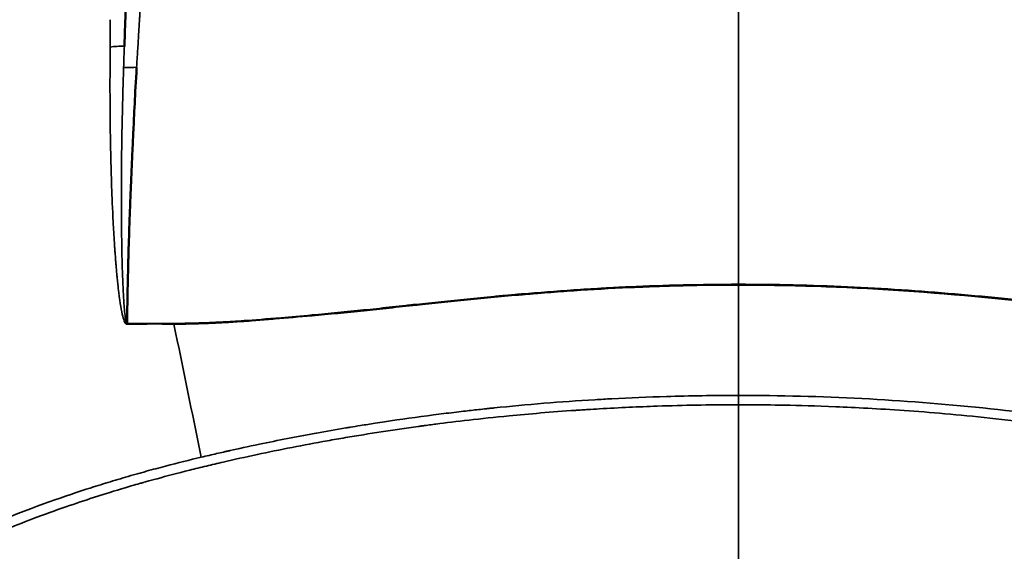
# Model space of a CAD drawing. Header units: millimetres. Extents: x -1892 to -1133, y 1465 to 1884.
# Tile 6 of 48: x -1604 to -1555, y 1545 to 1571. Entities that reach past the tile are written whole.
import ezdxf

# ---------------------------------------------------------------- set-up
doc = ezdxf.new("R2010")
doc.units = ezdxf.units.MM
doc.layers.add('Visible (ANSI)', color=7, linetype='Continuous', lineweight=50)
doc.layers.add('Visible Narrow (ANSI)', color=7, linetype='Continuous', lineweight=35)
doc.styles.get("Standard").update_dxf_attribs({"font": 'tahoma.ttf'})
doc.dimstyles.get("Standard").update_dxf_attribs({"dimtxt": 25, "dimasz": 0.18, "dimexe": 0.18, "dimexo": 0.0625, "dimgap": 0.09, "dimtad": 0, "dimtih": 1, "dimtoh": 1, "dimzin": 0, "dimdsep": 46, "dimtxsty": 'Standard', "dimcen": 0.09, "dimadec": 0, "dimazin": 0, "dimtfac": 1, "dimtofl": 0, "dimtmove": 0, "dimatfit": 3, "dimfxl": 1, "dimtolj": 1, "dimtzin": 0, "dimarcsym": 0})

# ---------------------------------------------------------------- blocks, each defined once
blk = doc.blocks.new('*D7')
at = {"color": 0, "lineweight": -2, "transparency": 16777216}
for p, q in [((-1568.512, 1680.079), (-1786.763, 1680.079)), ((-1786.583, 1679.899), (-1786.583, 1609.022)), ((-1786.583, 1505.259), (-1786.583, 1576.136)), ((-1568.512, 1505.079), (-1786.763, 1505.079))]:
    blk.add_line(p, q, dxfattribs=at)
at = {"color": 0, "transparency": 16777216}
for points in [[(-1786.613, 1679.899), (-1786.553, 1679.899), (-1786.583, 1680.079)], [(-1786.613, 1505.259), (-1786.553, 1505.259), (-1786.583, 1505.079)]]:
    blk.add_solid(points, dxfattribs=at)
at = {"layer": 'Defpoints', "color": 0, "transparency": 16777216}
for p in [(-1568.45, 1680.079), (-1786.583, 1505.079), (-1568.45, 1505.079)]:
    blk.add_point(p, dxfattribs=at)
at = {"color": 0, "transparency": 16777216, "insert": (-1786.583, 1592.579), "char_height": 25, "attachment_point": 5}
blk.add_mtext('\\A1;175.00mm [7]', dxfattribs=at)

msp = doc.modelspace()

# ---------------------------------------------------------------- linework, layer by layer
at = {"layer": 'Visible (ANSI)'}
for points, knots in [([(-1598.044, 1577.957), (-1598.133, 1576.505), (-1598.211, 1575.052), (-1598.313, 1572.868), (-1598.345, 1572.14), (-1598.388, 1571.047), (-1598.402, 1570.684), (-1598.429, 1569.955), (-1598.441, 1569.587), (-1598.455, 1569.227)], [0, 0, 0, 0, 0.5, 0.5, 0.75, 0.75, 0.875, 0.875, 1, 1, 1, 1]), ([(-1598.325, 1555.677), (-1598.322, 1555.914), (-1598.316, 1556.303), (-1598.306, 1556.845), (-1598.301, 1557.116), (-1598.295, 1557.426), (-1598.287, 1557.773), (-1598.283, 1557.946), (-1598.278, 1558.13), (-1598.274, 1558.322), (-1598.271, 1558.419), (-1598.269, 1558.517), (-1598.266, 1558.618), (-1598.265, 1558.669), (-1598.263, 1558.72), (-1598.262, 1558.772), (-1598.261, 1558.798), (-1598.261, 1558.824), (-1598.26, 1558.85), (-1598.259, 1558.873), (-1598.259, 1558.896), (-1598.258, 1558.919), (-1598.258, 1558.922), (-1598.258, 1558.926), (-1598.258, 1558.929), (-1598.242, 1559.486), (-1598.225, 1560.027), (-1598.207, 1560.552), (-1598.198, 1560.815), (-1598.188, 1561.073), (-1598.179, 1561.328), (-1598.174, 1561.455), (-1598.169, 1561.582), (-1598.164, 1561.707), (-1598.159, 1561.832), (-1598.154, 1561.955), (-1598.149, 1562.08), (-1598.142, 1562.237), (-1598.136, 1562.394), (-1598.129, 1562.552), (-1598.115, 1562.898), (-1598.099, 1563.247), (-1598.084, 1563.599), (-1598.072, 1563.856), (-1598.061, 1564.114), (-1598.049, 1564.374), (-1598.043, 1564.504), (-1598.037, 1564.634), (-1598.031, 1564.765), (-1598.028, 1564.83), (-1598.025, 1564.896), (-1598.022, 1564.961), (-1598.02, 1564.994), (-1598.018, 1565.027), (-1598.017, 1565.06), (-1598.016, 1565.088), (-1598.014, 1565.117), (-1598.013, 1565.146), (-1598.013, 1565.15), (-1598.012, 1565.156), (-1598.012, 1565.158), (-1597.998, 1565.455), (-1597.978, 1565.881), (-1597.95, 1566.435), (-1597.925, 1566.924), (-1597.894, 1567.512), (-1597.856, 1568.199)], [0, 0, 0, 0, 0.125, 0.125, 0.125, 0.1875, 0.1875, 0.1875, 0.21875, 0.21875, 0.21875, 0.234375, 0.234375, 0.234375, 0.2421875, 0.2421875, 0.2421875, 0.2460938, 0.2460938, 0.2460938, 0.2495117, 0.2495117, 0.2495117, 0.25, 0.25, 0.25, 0.375, 0.375, 0.375, 0.4375, 0.4375, 0.4375, 0.46875, 0.46875, 0.46875, 0.5, 0.5, 0.5, 0.5391693, 0.5391693, 0.5391693, 0.625, 0.625, 0.625, 0.6875, 0.6875, 0.6875, 0.71875, 0.71875, 0.71875, 0.734375, 0.734375, 0.734375, 0.7421875, 0.7421875, 0.7421875, 0.7490234, 0.7490234, 0.7490234, 0.75, 0.75, 0.75, 0.8828068, 0.8828068, 0.8828068, 1, 1, 1, 1])]:
    msp.add_open_spline(points, degree=3, knots=knots, dxfattribs=at)
at = {"layer": 'Visible Narrow (ANSI)'}
msp.add_line((-1568.45, 1543.894), (-1568.45, 1551.71), dxfattribs=at)
for centre, major_axis, ratio, start_param, end_param in [((-1598.342, 1568.326), (0.752, -0.03), 0.18654, 4.519834, 5.420757), ((-1568.45, 1557.458), (0, 0.697), 0.000012, 1.372765, 1.426869), ((-1568.455, 1502.865), (0.001, 250.01), 0.000018, 4.910883, 4.932932), ((-1589.107, 1555.97), (0.029, -0.697), 0.250222, 4.520403, 4.57254), ((-1597.202, 1555.218), (1.496, 0.639), 0.66522, 2.130678, 2.166667), ((-1568.45, 1551.952), (0, 0.719), 0.000449, 1.269101, 1.914333)]:
    msp.add_ellipse(centre, major_axis=major_axis, ratio=ratio, start_param=start_param, end_param=end_param, dxfattribs=at)
for points in [[(-1568.45, 1557.595), (-1568.45, 1588.639), (-1568.45, 1617.685), (-1568.45, 1643.213)], [(-1598.329, 1555.643), (-1598.328, 1555.655), (-1598.327, 1555.666), (-1598.325, 1555.677)], [(-1594.7, 1549.145), (-1595.145, 1551.326), (-1595.589, 1553.495), (-1596.034, 1555.652)]]:
    msp.add_open_spline(points, degree=3, dxfattribs=at)
for points, knots in [([(-1588.345, 1627.772), (-1588.474, 1627.291), (-1588.603, 1626.808), (-1588.731, 1626.321), (-1588.985, 1625.359), (-1589.238, 1624.385), (-1589.489, 1623.4), (-1589.705, 1622.552), (-1589.919, 1621.696), (-1590.131, 1620.831), (-1590.403, 1619.726), (-1590.671, 1618.607), (-1590.935, 1617.476), (-1590.955, 1617.392), (-1590.974, 1617.308), (-1590.994, 1617.224), (-1591.135, 1616.616), (-1591.276, 1616.004), (-1591.415, 1615.389), (-1591.484, 1615.081), (-1591.553, 1614.773), (-1591.622, 1614.463), (-1591.657, 1614.309), (-1591.691, 1614.154), (-1591.725, 1613.999), (-1591.742, 1613.921), (-1591.759, 1613.844), (-1591.777, 1613.766), (-1591.789, 1613.708), (-1591.802, 1613.65), (-1591.815, 1613.591), (-1591.819, 1613.572), (-1591.824, 1613.551), (-1591.828, 1613.533), (-1592.079, 1612.385), (-1592.332, 1611.199), (-1592.583, 1609.976), (-1592.709, 1609.365), (-1592.834, 1608.744), (-1592.959, 1608.114), (-1593.022, 1607.799), (-1593.084, 1607.482), (-1593.146, 1607.163), (-1593.177, 1607.003), (-1593.208, 1606.843), (-1593.239, 1606.682), (-1593.255, 1606.602), (-1593.27, 1606.521), (-1593.286, 1606.441), (-1593.294, 1606.4), (-1593.301, 1606.36), (-1593.309, 1606.32), (-1593.315, 1606.289), (-1593.321, 1606.259), (-1593.326, 1606.229), (-1593.328, 1606.218), (-1593.331, 1606.207), (-1593.332, 1606.198), (-1593.386, 1605.914), (-1593.441, 1605.625), (-1593.496, 1605.332), (-1593.656, 1604.478), (-1593.819, 1603.588), (-1593.983, 1602.662), (-1594.093, 1602.04), (-1594.203, 1601.402), (-1594.314, 1600.749), (-1594.369, 1600.422), (-1594.424, 1600.091), (-1594.48, 1599.757), (-1594.507, 1599.59), (-1594.535, 1599.422), (-1594.563, 1599.252), (-1594.569, 1599.212), (-1594.576, 1599.172), (-1594.582, 1599.132), (-1594.59, 1599.087), (-1594.597, 1599.043), (-1594.604, 1598.998), (-1594.611, 1598.956), (-1594.618, 1598.913), (-1594.625, 1598.87), (-1594.631, 1598.833), (-1594.637, 1598.796), (-1594.643, 1598.758), (-1594.644, 1598.753), (-1594.645, 1598.746), (-1594.645, 1598.742), (-1594.722, 1598.265), (-1594.81, 1597.713), (-1594.908, 1597.086), (-1594.956, 1596.773), (-1595.007, 1596.441), (-1595.06, 1596.09), (-1595.086, 1595.915), (-1595.113, 1595.735), (-1595.141, 1595.55), (-1595.155, 1595.458), (-1595.168, 1595.365), (-1595.182, 1595.27), (-1595.189, 1595.223), (-1595.196, 1595.175), (-1595.203, 1595.127), (-1595.207, 1595.104), (-1595.211, 1595.08), (-1595.214, 1595.056), (-1595.217, 1595.037), (-1595.219, 1595.019), (-1595.222, 1595.001), (-1595.223, 1594.995), (-1595.224, 1594.99), (-1595.225, 1594.983), (-1595.345, 1594.162), (-1595.444, 1593.46), (-1595.525, 1592.876), (-1595.536, 1592.794), (-1595.547, 1592.714), (-1595.558, 1592.636), (-1595.601, 1592.322), (-1595.639, 1592.046), (-1595.671, 1591.807), (-1595.687, 1591.688), (-1595.701, 1591.579), (-1595.715, 1591.478), (-1595.721, 1591.428), (-1595.728, 1591.38), (-1595.734, 1591.335), (-1595.737, 1591.312), (-1595.74, 1591.29), (-1595.742, 1591.269), (-1595.744, 1591.258), (-1595.745, 1591.247), (-1595.747, 1591.237), (-1595.748, 1591.228), (-1595.749, 1591.219), (-1595.75, 1591.21), (-1595.751, 1591.201), (-1595.755, 1591.174), (-1595.758, 1591.153), (-1595.956, 1589.65), (-1596.123, 1588.275), (-1596.269, 1587.023), (-1596.342, 1586.39), (-1596.41, 1585.788), (-1596.472, 1585.218), (-1596.504, 1584.933), (-1596.534, 1584.655), (-1596.563, 1584.385), (-1596.577, 1584.25), (-1596.591, 1584.117), (-1596.605, 1583.986), (-1596.612, 1583.92), (-1596.618, 1583.855), (-1596.625, 1583.791), (-1596.629, 1583.758), (-1596.632, 1583.726), (-1596.635, 1583.694), (-1596.638, 1583.666), (-1596.641, 1583.638), (-1596.644, 1583.61), (-1596.644, 1583.606), (-1596.645, 1583.604), (-1596.645, 1583.598), (-1596.767, 1582.421), (-1596.877, 1581.295), (-1596.975, 1580.218), (-1596.996, 1579.993), (-1597.016, 1579.769), (-1597.036, 1579.548), (-1597.094, 1578.909), (-1597.147, 1578.289), (-1597.198, 1577.685), (-1597.223, 1577.384), (-1597.247, 1577.086), (-1597.271, 1576.793), (-1597.283, 1576.647), (-1597.294, 1576.501), (-1597.306, 1576.357), (-1597.311, 1576.285), (-1597.317, 1576.213), (-1597.323, 1576.141), (-1597.326, 1576.105), (-1597.328, 1576.07), (-1597.331, 1576.034), (-1597.333, 1576.007), (-1597.335, 1575.981), (-1597.337, 1575.954), (-1597.338, 1575.945), (-1597.339, 1575.938), (-1597.339, 1575.927), (-1597.391, 1575.262), (-1597.44, 1574.608), (-1597.486, 1573.965), (-1597.489, 1573.918), (-1597.493, 1573.872), (-1597.496, 1573.825), (-1597.515, 1573.551), (-1597.535, 1573.279), (-1597.553, 1573.009), (-1597.564, 1572.852), (-1597.575, 1572.694), (-1597.585, 1572.538), (-1597.59, 1572.459), (-1597.596, 1572.381), (-1597.601, 1572.303), (-1597.604, 1572.264), (-1597.606, 1572.226), (-1597.609, 1572.187), (-1597.61, 1572.167), (-1597.611, 1572.148), (-1597.613, 1572.128), (-1597.614, 1572.109), (-1597.615, 1572.091), (-1597.616, 1572.07), (-1597.639, 1571.733), (-1597.659, 1571.418), (-1597.678, 1571.126), (-1597.687, 1570.979), (-1597.696, 1570.838), (-1597.704, 1570.703), (-1597.706, 1570.673), (-1597.708, 1570.643), (-1597.71, 1570.614), (-1597.712, 1570.577), (-1597.714, 1570.54), (-1597.716, 1570.504), (-1597.718, 1570.471), (-1597.72, 1570.439), (-1597.722, 1570.407), (-1597.723, 1570.391), (-1597.724, 1570.375), (-1597.725, 1570.36), (-1597.726, 1570.348), (-1597.727, 1570.336), (-1597.727, 1570.324), (-1597.727, 1570.321), (-1597.728, 1570.318), (-1597.728, 1570.313), (-1597.738, 1570.145), (-1597.748, 1569.977), (-1597.758, 1569.81), (-1597.766, 1569.676), (-1597.773, 1569.542), (-1597.781, 1569.408), (-1597.789, 1569.274), (-1597.797, 1569.139), (-1597.806, 1569.005), (-1597.814, 1568.871), (-1597.823, 1568.737), (-1597.831, 1568.602), (-1597.84, 1568.468), (-1597.848, 1568.334), (-1597.856, 1568.199)], [0, 0, 0, 0, 0.026698, 0.026698, 0.026698, 0.079519, 0.079519, 0.079519, 0.125, 0.125, 0.125, 0.183179, 0.183179, 0.183179, 0.1875, 0.1875, 0.1875, 0.21875, 0.21875, 0.21875, 0.234375, 0.234375, 0.234375, 0.242187, 0.242187, 0.242187, 0.246094, 0.246094, 0.246094, 0.249023, 0.249023, 0.249023, 0.25, 0.25, 0.25, 0.3125, 0.3125, 0.3125, 0.34375, 0.34375, 0.34375, 0.359375, 0.359375, 0.359375, 0.367187, 0.367187, 0.367187, 0.371094, 0.371094, 0.371094, 0.373047, 0.373047, 0.373047, 0.374512, 0.374512, 0.374512, 0.375, 0.375, 0.375, 0.390963, 0.390963, 0.390963, 0.4375, 0.4375, 0.4375, 0.46875, 0.46875, 0.46875, 0.484375, 0.484375, 0.484375, 0.492187, 0.492187, 0.492187, 0.494044, 0.494044, 0.494044, 0.496094, 0.496094, 0.496094, 0.498047, 0.498047, 0.498047, 0.499756, 0.499756, 0.499756, 0.5, 0.5, 0.5, 0.53125, 0.53125, 0.53125, 0.546875, 0.546875, 0.546875, 0.554687, 0.554687, 0.554687, 0.558594, 0.558594, 0.558594, 0.560547, 0.560547, 0.560547, 0.561523, 0.561523, 0.561523, 0.562256, 0.562256, 0.562256, 0.5625, 0.5625, 0.5625, 0.589889, 0.589889, 0.589889, 0.59375, 0.59375, 0.59375, 0.609375, 0.609375, 0.609375, 0.617187, 0.617187, 0.617187, 0.621094, 0.621094, 0.621094, 0.623047, 0.623047, 0.623047, 0.624023, 0.624023, 0.624023, 0.624878, 0.624878, 0.624878, 0.62572, 0.62572, 0.62572, 0.6875, 0.6875, 0.6875, 0.71875, 0.71875, 0.71875, 0.734375, 0.734375, 0.734375, 0.742187, 0.742187, 0.742187, 0.746094, 0.746094, 0.746094, 0.748047, 0.748047, 0.748047, 0.749756, 0.749756, 0.749756, 0.75, 0.75, 0.75, 0.801673, 0.801673, 0.801673, 0.8125, 0.8125, 0.8125, 0.84375, 0.84375, 0.84375, 0.859375, 0.859375, 0.859375, 0.867187, 0.867187, 0.867187, 0.871094, 0.871094, 0.871094, 0.873047, 0.873047, 0.873047, 0.874512, 0.874512, 0.874512, 0.875, 0.875, 0.875, 0.90625, 0.90625, 0.90625, 0.908526, 0.908526, 0.908526, 0.921875, 0.921875, 0.921875, 0.929687, 0.929687, 0.929687, 0.933594, 0.933594, 0.933594, 0.935547, 0.935547, 0.935547, 0.936523, 0.936523, 0.936523, 0.9375, 0.9375, 0.9375, 0.953125, 0.953125, 0.953125, 0.960938, 0.960938, 0.960938, 0.962659, 0.962659, 0.962659, 0.964844, 0.964844, 0.964844, 0.966797, 0.966797, 0.966797, 0.967773, 0.967773, 0.967773, 0.968506, 0.968506, 0.968506, 0.96875, 0.96875, 0.96875, 0.976151, 0.976151, 0.976151, 0.982089, 0.982089, 0.982089, 0.988043, 0.988043, 0.988043, 0.994013, 0.994013, 0.994013, 1, 1, 1, 1]), ([(-1599.149, 1569.185), (-1599.149, 1569.222), (-1599.148, 1569.291), (-1599.147, 1569.398), (-1599.147, 1569.45), (-1599.147, 1569.485), (-1599.147, 1569.505), (-1599.146, 1569.592), (-1599.145, 1569.686), (-1599.144, 1569.779), (-1599.144, 1569.822), (-1599.144, 1569.839), (-1599.144, 1569.851), (-1599.144, 1569.855), (-1599.142, 1570.083), (-1599.141, 1570.304), (-1599.141, 1570.525)], [0, 0, 0, 0, 0.125, 0.1875, 0.21875, 0.21875, 0.25, 0.25, 0.375, 0.4375, 0.46875, 0.484375, 0.484375, 0.5, 0.5, 1, 1, 1, 1]), ([(-1599.149, 1569.185), (-1599.051, 1569.203), (-1598.938, 1569.216), (-1598.818, 1569.223), (-1598.699, 1569.231), (-1598.573, 1569.232), (-1598.455, 1569.227)], [0, 0, 0, 0, 0.5, 0.5, 0.5, 0.9999736, 0.9999736, 0.9999736, 0.9999736]), ([(-1598.455, 1569.227), (-1598.46, 1569.058), (-1598.467, 1568.886), (-1598.479, 1568.538), (-1598.485, 1568.366), (-1598.491, 1568.194)], [0, 0, 0, 0, 0.5, 0.5, 1, 1, 1, 1]), ([(-1599.149, 1569.185), (-1599.149, 1569.144), (-1599.152, 1568.854), (-1599.155, 1568.317), (-1599.156, 1568.048), (-1599.157, 1567.717), (-1599.157, 1567.324), (-1599.157, 1567.128), (-1599.157, 1566.916), (-1599.156, 1566.689), (-1599.155, 1566.575), (-1599.155, 1566.457), (-1599.154, 1566.336), (-1599.153, 1566.275), (-1599.153, 1566.214), (-1599.153, 1566.151), (-1599.152, 1566.12), (-1599.152, 1566.088), (-1599.152, 1566.056), (-1599.152, 1566.04), (-1599.152, 1566.024), (-1599.151, 1566.008), (-1599.151, 1565.996), (-1599.151, 1565.984), (-1599.151, 1565.972), (-1599.151, 1565.968), (-1599.151, 1565.962), (-1599.151, 1565.96), (-1599.146, 1565.362), (-1599.138, 1564.764), (-1599.125, 1564.166), (-1599.119, 1563.867), (-1599.112, 1563.569), (-1599.104, 1563.27), (-1599.1, 1563.121), (-1599.095, 1562.971), (-1599.091, 1562.822), (-1599.086, 1562.682), (-1599.082, 1562.542), (-1599.077, 1562.402), (-1599.077, 1562.393), (-1599.076, 1562.382), (-1599.076, 1562.374), (-1599.058, 1561.862), (-1599.035, 1561.283), (-1599.001, 1560.636), (-1598.985, 1560.313), (-1598.965, 1559.973), (-1598.942, 1559.616), (-1598.939, 1559.572), (-1598.936, 1559.527), (-1598.933, 1559.482), (-1598.932, 1559.459), (-1598.93, 1559.437), (-1598.929, 1559.414), (-1598.927, 1559.391), (-1598.926, 1559.376), (-1598.925, 1559.358), (-1598.92, 1559.288), (-1598.915, 1559.219), (-1598.91, 1559.151), (-1598.9, 1559.015), (-1598.891, 1558.885), (-1598.881, 1558.759), (-1598.876, 1558.697), (-1598.871, 1558.635), (-1598.866, 1558.575), (-1598.864, 1558.545), (-1598.861, 1558.515), (-1598.859, 1558.486), (-1598.856, 1558.456), (-1598.854, 1558.431), (-1598.852, 1558.406), (-1598.843, 1558.305), (-1598.835, 1558.212), (-1598.828, 1558.13), (-1598.82, 1558.047), (-1598.813, 1557.974), (-1598.807, 1557.91), (-1598.806, 1557.902), (-1598.805, 1557.894), (-1598.804, 1557.886), (-1598.804, 1557.883), (-1598.804, 1557.879), (-1598.803, 1557.875), (-1598.803, 1557.873), (-1598.802, 1557.865), (-1598.801, 1557.855), (-1598.8, 1557.846), (-1598.799, 1557.836), (-1598.798, 1557.826), (-1598.791, 1557.749), (-1598.783, 1557.674), (-1598.775, 1557.601), (-1598.759, 1557.455), (-1598.743, 1557.318), (-1598.726, 1557.188), (-1598.661, 1556.671), (-1598.595, 1556.288), (-1598.532, 1556.039), (-1598.5, 1555.915), (-1598.468, 1555.824), (-1598.442, 1555.766), (-1598.415, 1555.708), (-1598.395, 1555.684), (-1598.394, 1555.683)], [0, 0, 0, 0, 0.125, 0.125, 0.125, 0.1875, 0.1875, 0.1875, 0.21875, 0.21875, 0.21875, 0.234375, 0.234375, 0.234375, 0.242187, 0.242187, 0.242187, 0.246094, 0.246094, 0.246094, 0.248047, 0.248047, 0.248047, 0.249512, 0.249512, 0.249512, 0.25, 0.25, 0.25, 0.375, 0.375, 0.375, 0.4375, 0.4375, 0.4375, 0.46875, 0.46875, 0.46875, 0.498047, 0.498047, 0.498047, 0.5, 0.5, 0.5, 0.625, 0.625, 0.625, 0.6875, 0.6875, 0.6875, 0.695312, 0.695312, 0.695312, 0.699219, 0.699219, 0.699219, 0.703125, 0.703125, 0.703125, 0.71875, 0.71875, 0.71875, 0.75, 0.75, 0.75, 0.765625, 0.765625, 0.765625, 0.773437, 0.773437, 0.773437, 0.78125, 0.78125, 0.78125, 0.8125, 0.8125, 0.8125, 0.84375, 0.84375, 0.84375, 0.847656, 0.847656, 0.847656, 0.849609, 0.849609, 0.849609, 0.850586, 0.850586, 0.850586, 0.851562, 0.851562, 0.851562, 0.859375, 0.859375, 0.859375, 0.875, 0.875, 0.875, 0.9375, 0.9375, 0.9375, 0.96875, 0.96875, 0.96875, 1, 1, 1, 1]), ([(-1598.357, 1555.722), (-1598.375, 1555.771), (-1598.386, 1555.832), (-1598.396, 1555.893), (-1598.406, 1555.954), (-1598.414, 1556.016), (-1598.422, 1556.079), (-1598.437, 1556.204), (-1598.448, 1556.331), (-1598.458, 1556.458), (-1598.479, 1556.714), (-1598.495, 1556.973), (-1598.508, 1557.232), (-1598.535, 1557.751), (-1598.552, 1558.272), (-1598.566, 1558.793), (-1598.593, 1559.837), (-1598.602, 1560.882), (-1598.602, 1561.927), (-1598.602, 1563.747), (-1598.57, 1565.565), (-1598.516, 1567.384), (-1598.508, 1567.654), (-1598.5, 1567.924), (-1598.491, 1568.194)], [0, 0, 0, 0, 0.015625, 0.015625, 0.015625, 0.03125, 0.03125, 0.03125, 0.0625, 0.0625, 0.0625, 0.125, 0.125, 0.125, 0.25, 0.25, 0.25, 0.5, 0.5, 0.5, 0.935402, 0.935402, 0.935402, 1, 1, 1, 1]), ([(-1589.284, 1556.096), (-1588.868, 1556.133), (-1588.449, 1556.172), (-1587.816, 1556.233), (-1587.498, 1556.264), (-1587.125, 1556.302), (-1586.937, 1556.321), (-1586.857, 1556.329), (-1586.804, 1556.335), (-1586.775, 1556.338), (-1586.353, 1556.381), (-1585.942, 1556.426), (-1585.302, 1556.495), (-1584.977, 1556.53), (-1584.588, 1556.572), (-1584.391, 1556.594), (-1584.292, 1556.605), (-1584.249, 1556.609), (-1584.221, 1556.612), (-1584.205, 1556.614), (-1583.396, 1556.702), (-1582.567, 1556.789), (-1581.275, 1556.918), (-1580.837, 1556.96), (-1580.165, 1557.023), (-1579.827, 1557.054), (-1579.426, 1557.089), (-1579.224, 1557.107), (-1579.122, 1557.115), (-1579.079, 1557.119), (-1579.05, 1557.122), (-1579.034, 1557.123), (-1578.213, 1557.193), (-1577.373, 1557.259), (-1576.062, 1557.347), (-1575.617, 1557.376), (-1574.936, 1557.415), (-1574.592, 1557.433), (-1574.185, 1557.454), (-1573.98, 1557.464), (-1573.878, 1557.468), (-1573.833, 1557.471), (-1573.804, 1557.472), (-1573.788, 1557.473), (-1572.915, 1557.513), (-1572.042, 1557.543), (-1570.269, 1557.584), (-1569.366, 1557.595), (-1568.45, 1557.595)], [0, 0, 0, 0, 0.0625, 0.0625, 0.09375, 0.109375, 0.117188, 0.121094, 0.121094, 0.125, 0.125, 0.1875, 0.1875, 0.21875, 0.234375, 0.242188, 0.246094, 0.248047, 0.248047, 0.25, 0.25, 0.375, 0.375, 0.4375, 0.4375, 0.46875, 0.484375, 0.492188, 0.496094, 0.498047, 0.498047, 0.5, 0.5, 0.625, 0.625, 0.6875, 0.6875, 0.71875, 0.734375, 0.742188, 0.746094, 0.748047, 0.748047, 0.75, 0.75, 0.875, 0.875, 1, 1, 1, 1]), ([(-1568.45, 1557.558), (-1569.369, 1557.558), (-1570.272, 1557.547), (-1571.602, 1557.516), (-1572.042, 1557.503), (-1572.695, 1557.48), (-1573.021, 1557.468), (-1573.398, 1557.453), (-1573.586, 1557.444), (-1573.68, 1557.44), (-1573.72, 1557.438), (-1573.747, 1557.437), (-1573.759, 1557.437), (-1574.711, 1557.393), (-1575.616, 1557.34), (-1576.927, 1557.252), (-1577.356, 1557.22), (-1577.988, 1557.172), (-1578.301, 1557.147), (-1578.662, 1557.117), (-1578.841, 1557.102), (-1578.93, 1557.095), (-1578.968, 1557.092), (-1578.994, 1557.089), (-1579.005, 1557.088), (-1579.942, 1557.009), (-1580.834, 1556.925), (-1582.126, 1556.797), (-1582.549, 1556.753), (-1583.173, 1556.688), (-1583.482, 1556.655), (-1583.838, 1556.617), (-1584.015, 1556.598), (-1584.103, 1556.589), (-1584.14, 1556.585), (-1584.166, 1556.582), (-1584.176, 1556.581), (-1584.645, 1556.53), (-1585.085, 1556.482), (-1585.725, 1556.413), (-1585.934, 1556.391), (-1586.244, 1556.358), (-1586.397, 1556.341), (-1586.574, 1556.323), (-1586.649, 1556.315), (-1586.699, 1556.31), (-1586.722, 1556.307), (-1587.606, 1556.215), (-1588.451, 1556.134), (-1589.284, 1556.06)], [0, 0, 0, 0, 0.125, 0.125, 0.1875, 0.1875, 0.21875, 0.234375, 0.242187, 0.246094, 0.248047, 0.248047, 0.25, 0.25, 0.375, 0.375, 0.4375, 0.4375, 0.46875, 0.484375, 0.492187, 0.496094, 0.498047, 0.498047, 0.5, 0.5, 0.625, 0.625, 0.6875, 0.6875, 0.71875, 0.734375, 0.742187, 0.746094, 0.748047, 0.748047, 0.75, 0.75, 0.8125, 0.8125, 0.84375, 0.84375, 0.859375, 0.867187, 0.871094, 0.871094, 0.875, 0.875, 1, 1, 1, 1]), ([(-1547.616, 1556.096), (-1548.452, 1556.17), (-1549.3, 1556.252), (-1551, 1556.429), (-1551.852, 1556.523), (-1554.419, 1556.801), (-1556.143, 1556.976), (-1559.615, 1557.272), (-1561.364, 1557.392), (-1564.887, 1557.554), (-1566.663, 1557.595), (-1568.45, 1557.595)], [0, 0, 0, 0, 0.125, 0.125, 0.25, 0.25, 0.5, 0.5, 0.75, 0.75, 1, 1, 1, 1]), ([(-1568.45, 1557.558), (-1568.12, 1557.558), (-1567.791, 1557.556), (-1567.461, 1557.554), (-1566.781, 1557.548), (-1566.103, 1557.536), (-1565.426, 1557.519), (-1564.074, 1557.483), (-1562.729, 1557.424), (-1561.391, 1557.344), (-1558.716, 1557.183), (-1556.07, 1556.937), (-1553.453, 1556.659), (-1552.144, 1556.52), (-1550.842, 1556.373), (-1549.547, 1556.243), (-1548.9, 1556.178), (-1548.254, 1556.117), (-1547.616, 1556.06)], [0, 0, 0, 0, 0.046142, 0.046142, 0.046142, 0.141528, 0.141528, 0.141528, 0.332299, 0.332299, 0.332299, 0.713843, 0.713843, 0.713843, 0.904614, 0.904614, 0.904614, 1, 1, 1, 1]), ([(-1589.284, 1556.096), (-1589.831, 1556.047), (-1590.331, 1556.002), (-1590.787, 1555.963), (-1591.498, 1555.902), (-1592.1, 1555.855), (-1592.599, 1555.82), (-1593.008, 1555.791), (-1593.349, 1555.771), (-1593.622, 1555.756), (-1593.759, 1555.749), (-1593.879, 1555.743), (-1593.982, 1555.738), (-1594.034, 1555.735), (-1594.082, 1555.733), (-1594.125, 1555.731), (-1594.147, 1555.731), (-1594.168, 1555.73), (-1594.188, 1555.729), (-1594.197, 1555.728), (-1594.207, 1555.728), (-1594.216, 1555.728), (-1594.221, 1555.727), (-1594.226, 1555.727), (-1594.23, 1555.727), (-1594.234, 1555.727), (-1594.237, 1555.727), (-1594.24, 1555.727), (-1594.249, 1555.726), (-1594.275, 1555.725), (-1594.294, 1555.725), (-1594.423, 1555.719), (-1594.555, 1555.715), (-1594.689, 1555.71), (-1594.708, 1555.709), (-1594.727, 1555.709), (-1594.745, 1555.708), (-1594.789, 1555.707), (-1594.832, 1555.705), (-1594.876, 1555.704), (-1594.898, 1555.703), (-1594.919, 1555.703), (-1594.941, 1555.702), (-1594.952, 1555.702), (-1594.964, 1555.702), (-1594.975, 1555.701), (-1594.986, 1555.701), (-1594.998, 1555.701), (-1595.008, 1555.7), (-1595.017, 1555.7), (-1595.028, 1555.7), (-1595.039, 1555.699), (-1595.051, 1555.699), (-1595.064, 1555.699), (-1595.076, 1555.698), (-1595.1, 1555.698), (-1595.125, 1555.697), (-1595.149, 1555.697), (-1595.197, 1555.695), (-1595.245, 1555.694), (-1595.292, 1555.693), (-1595.428, 1555.69), (-1595.56, 1555.688), (-1595.686, 1555.687), (-1595.734, 1555.687), (-1595.782, 1555.687), (-1595.829, 1555.686), (-1595.913, 1555.686), (-1595.996, 1555.686), (-1596.076, 1555.686), (-1596.116, 1555.686), (-1596.156, 1555.687), (-1596.195, 1555.687), (-1596.215, 1555.687), (-1596.234, 1555.687), (-1596.253, 1555.687), (-1596.263, 1555.687), (-1596.272, 1555.687), (-1596.282, 1555.687), (-1596.287, 1555.687), (-1596.291, 1555.687), (-1596.296, 1555.687), (-1596.301, 1555.687), (-1596.305, 1555.687), (-1596.31, 1555.687), (-1596.405, 1555.687), (-1596.49, 1555.687), (-1596.566, 1555.687), (-1596.603, 1555.686), (-1596.639, 1555.686), (-1596.672, 1555.686), (-1596.678, 1555.686), (-1596.685, 1555.686), (-1596.692, 1555.686), (-1596.722, 1555.686), (-1596.757, 1555.685), (-1596.791, 1555.685), (-1596.874, 1555.684), (-1596.957, 1555.684), (-1597.041, 1555.683), (-1597.083, 1555.683), (-1597.124, 1555.683), (-1597.166, 1555.682), (-1597.208, 1555.682), (-1597.249, 1555.682), (-1597.292, 1555.682), (-1597.642, 1555.679), (-1597.986, 1555.678), (-1598.325, 1555.677)], [0, 0, 0, 0, 0.0976517, 0.0976517, 0.0976517, 0.25, 0.25, 0.25, 0.375, 0.375, 0.375, 0.4375, 0.4375, 0.4375, 0.46875, 0.46875, 0.46875, 0.484375, 0.484375, 0.484375, 0.4921875, 0.4921875, 0.4921875, 0.4960938, 0.4960938, 0.4960938, 0.4990234, 0.4990234, 0.4990234, 0.5065002, 0.5065002, 0.5065002, 0.5557038, 0.5557038, 0.5557038, 0.5625, 0.5625, 0.5625, 0.578125, 0.578125, 0.578125, 0.5859375, 0.5859375, 0.5859375, 0.5898438, 0.5898438, 0.5898438, 0.59375, 0.59375, 0.59375, 0.5976563, 0.5976563, 0.5976563, 0.6015625, 0.6015625, 0.6015625, 0.609375, 0.609375, 0.609375, 0.625, 0.625, 0.625, 0.6702748, 0.6702748, 0.6702748, 0.6875, 0.6875, 0.6875, 0.71875, 0.71875, 0.71875, 0.734375, 0.734375, 0.734375, 0.7421875, 0.7421875, 0.7421875, 0.7460938, 0.7460938, 0.7460938, 0.7480469, 0.7480469, 0.7480469, 0.75, 0.75, 0.75, 0.78125, 0.78125, 0.78125, 0.796875, 0.796875, 0.796875, 0.7998647, 0.7998647, 0.7998647, 0.8125, 0.8125, 0.8125, 0.84375, 0.84375, 0.84375, 0.859375, 0.859375, 0.859375, 0.875, 0.875, 0.875, 1, 1, 1, 1]), ([(-1589.284, 1556.06), (-1589.916, 1556.004), (-1590.519, 1555.951), (-1591.381, 1555.879), (-1591.661, 1555.856), (-1592.071, 1555.825), (-1592.273, 1555.81), (-1592.505, 1555.793), (-1592.619, 1555.785), (-1592.668, 1555.782), (-1592.7, 1555.78), (-1592.715, 1555.779), (-1593.021, 1555.758), (-1593.304, 1555.74), (-1593.722, 1555.717), (-1593.929, 1555.706), (-1594.168, 1555.695), (-1594.286, 1555.69), (-1594.337, 1555.688), (-1594.371, 1555.686), (-1594.386, 1555.686), (-1594.993, 1555.661), (-1595.536, 1555.648), (-1596.034, 1555.652)], [0, 0, 0, 0, 0.25, 0.25, 0.375, 0.375, 0.4375, 0.46875, 0.484375, 0.492188, 0.492188, 0.5, 0.5, 0.625, 0.625, 0.6875, 0.71875, 0.734375, 0.742188, 0.742188, 0.75, 0.75, 1, 1, 1, 1]), ([(-1598.394, 1555.683), (-1598.391, 1555.679), (-1598.388, 1555.676), (-1598.382, 1555.67), (-1598.38, 1555.667), (-1598.373, 1555.661), (-1598.369, 1555.658), (-1598.362, 1555.653), (-1598.359, 1555.651), (-1598.352, 1555.648), (-1598.348, 1555.646), (-1598.34, 1555.645), (-1598.337, 1555.644), (-1598.332, 1555.644), (-1598.33, 1555.643), (-1598.329, 1555.643)], [0, 0, 0, 0, 0.171407, 0.171407, 0.333333, 0.333333, 0.52069, 0.52069, 0.666667, 0.666667, 0.820493, 0.820493, 0.951181, 0.951181, 1, 1, 1, 1]), ([(-1598.357, 1555.722), (-1598.355, 1555.716), (-1598.351, 1555.709), (-1598.343, 1555.696), (-1598.34, 1555.693), (-1598.339, 1555.691), (-1598.337, 1555.689), (-1598.337, 1555.688), (-1598.337, 1555.687), (-1598.336, 1555.687), (-1598.336, 1555.686), (-1598.336, 1555.686), (-1598.335, 1555.685), (-1598.332, 1555.681), (-1598.329, 1555.679), (-1598.325, 1555.677)], [0.0000055, 0.0000055, 0.0000055, 0.0000055, 0.5, 0.5, 0.5, 0.625, 0.625, 0.625, 0.6875, 0.6875, 0.6875, 0.75, 0.75, 0.75, 1, 1, 1, 1]), ([(-1598.329, 1555.643), (-1597.952, 1555.651), (-1597.572, 1555.655), (-1597.19, 1555.656), (-1596.807, 1555.658), (-1596.422, 1555.654), (-1596.034, 1555.652)], [0, 0, 0, 0, 0.5, 0.5, 0.5, 1, 1, 1, 1]), ([(-1591.851, 1549.781), (-1591.404, 1549.875), (-1590.949, 1549.967), (-1590.485, 1550.058), (-1590.253, 1550.103), (-1590.019, 1550.148), (-1589.783, 1550.192), (-1589.664, 1550.215), (-1589.546, 1550.237), (-1589.426, 1550.259), (-1589.314, 1550.28), (-1589.2, 1550.301), (-1589.088, 1550.321), (-1589.081, 1550.322), (-1589.074, 1550.324), (-1589.066, 1550.325), (-1588.589, 1550.412), (-1588.112, 1550.495), (-1587.636, 1550.575), (-1587.564, 1550.587), (-1587.493, 1550.599), (-1587.422, 1550.611), (-1587.255, 1550.638), (-1587.088, 1550.666), (-1586.921, 1550.693), (-1586.802, 1550.712), (-1586.683, 1550.731), (-1586.564, 1550.75), (-1586.445, 1550.769), (-1586.324, 1550.788), (-1586.207, 1550.806), (-1586.052, 1550.83), (-1585.897, 1550.854), (-1585.742, 1550.877), (-1584.952, 1550.996), (-1584.153, 1551.108), (-1583.344, 1551.213), (-1583.015, 1551.255), (-1582.685, 1551.297), (-1582.353, 1551.337), (-1582.196, 1551.355), (-1582.038, 1551.374), (-1581.88, 1551.392), (-1581.635, 1551.421), (-1581.388, 1551.449), (-1581.14, 1551.476), (-1581.016, 1551.489), (-1580.892, 1551.503), (-1580.768, 1551.516), (-1580.705, 1551.523), (-1580.643, 1551.529), (-1580.581, 1551.536), (-1580.55, 1551.539), (-1580.519, 1551.542), (-1580.487, 1551.545), (-1580.456, 1551.549), (-1580.423, 1551.552), (-1580.394, 1551.555), (-1578.795, 1551.72), (-1577.155, 1551.855), (-1575.466, 1551.956), (-1575.19, 1551.972), (-1574.913, 1551.988), (-1574.635, 1552.003), (-1573.76, 1552.049), (-1572.872, 1552.086), (-1571.968, 1552.113), (-1570.822, 1552.148), (-1569.65, 1552.166), (-1568.45, 1552.166)], [0, 0, 0, 0, 0.0625, 0.0625, 0.0625, 0.09375, 0.09375, 0.09375, 0.109375, 0.109375, 0.109375, 0.12406, 0.12406, 0.12406, 0.125, 0.125, 0.125, 0.1875, 0.1875, 0.1875, 0.19683, 0.19683, 0.19683, 0.21875, 0.21875, 0.21875, 0.234375, 0.234375, 0.234375, 0.25, 0.25, 0.25, 0.270523, 0.270523, 0.270523, 0.375, 0.375, 0.375, 0.417422, 0.417422, 0.417422, 0.4375, 0.4375, 0.4375, 0.46875, 0.46875, 0.46875, 0.484375, 0.484375, 0.484375, 0.492187, 0.492187, 0.492187, 0.496094, 0.496094, 0.496094, 0.5, 0.5, 0.5, 0.714929, 0.714929, 0.714929, 0.75, 0.75, 0.75, 0.860205, 0.860205, 0.860205, 1, 1, 1, 1]), ([(-1545.049, 1549.781), (-1545.962, 1549.972), (-1546.89, 1550.154), (-1548.777, 1550.496), (-1549.734, 1550.657), (-1552.613, 1551.104), (-1554.551, 1551.354), (-1558.462, 1551.756), (-1560.435, 1551.909), (-1564.415, 1552.114), (-1566.426, 1552.166), (-1568.45, 1552.166)], [0, 0, 0, 0, 0.125, 0.125, 0.25, 0.25, 0.5, 0.5, 0.75, 0.75, 1, 1, 1, 1]), ([(-1568.45, 1551.71), (-1568.551, 1551.71), (-1568.654, 1551.71), (-1568.757, 1551.709), (-1569.857, 1551.706), (-1571.084, 1551.687), (-1572.428, 1551.641), (-1573.318, 1551.61), (-1574.258, 1551.568), (-1575.251, 1551.51), (-1575.439, 1551.499), (-1575.629, 1551.487), (-1575.821, 1551.475), (-1575.899, 1551.47), (-1575.978, 1551.465), (-1576.058, 1551.46), (-1576.075, 1551.459), (-1576.092, 1551.458), (-1576.11, 1551.457), (-1576.158, 1551.453), (-1576.207, 1551.45), (-1576.256, 1551.447), (-1576.28, 1551.445), (-1576.304, 1551.444), (-1576.329, 1551.442), (-1576.341, 1551.441), (-1576.353, 1551.44), (-1576.365, 1551.44), (-1576.377, 1551.439), (-1576.388, 1551.438), (-1576.402, 1551.437), (-1577.598, 1551.355), (-1578.684, 1551.262), (-1579.658, 1551.168), (-1581.08, 1551.03), (-1582.268, 1550.889), (-1583.229, 1550.764), (-1583.28, 1550.758), (-1583.33, 1550.751), (-1583.379, 1550.745), (-1583.495, 1550.73), (-1583.608, 1550.715), (-1583.717, 1550.7), (-1583.772, 1550.693), (-1583.826, 1550.686), (-1583.879, 1550.678), (-1583.905, 1550.675), (-1583.931, 1550.671), (-1583.958, 1550.668), (-1583.971, 1550.666), (-1583.983, 1550.664), (-1583.996, 1550.662), (-1584.008, 1550.661), (-1584.019, 1550.659), (-1584.03, 1550.658), (-1584.042, 1550.656), (-1584.073, 1550.652), (-1584.096, 1550.649), (-1584.404, 1550.607), (-1584.707, 1550.564), (-1585.005, 1550.52), (-1585.613, 1550.432), (-1586.202, 1550.341), (-1586.773, 1550.248), (-1587.071, 1550.2), (-1587.365, 1550.151), (-1587.652, 1550.102), (-1587.95, 1550.052), (-1588.241, 1550.001), (-1588.526, 1549.95), (-1589.129, 1549.843), (-1589.705, 1549.735), (-1590.254, 1549.627), (-1590.853, 1549.51), (-1591.42, 1549.394), (-1591.955, 1549.28), (-1592.55, 1549.153), (-1593.105, 1549.029), (-1593.623, 1548.91), (-1593.907, 1548.844), (-1594.18, 1548.78), (-1594.443, 1548.717), (-1594.726, 1548.649), (-1594.997, 1548.582), (-1595.256, 1548.518), (-1595.856, 1548.368), (-1596.389, 1548.226), (-1596.86, 1548.097), (-1596.954, 1548.071), (-1597.046, 1548.046), (-1597.135, 1548.021), (-1597.215, 1547.999), (-1597.293, 1547.977), (-1597.369, 1547.956), (-1597.407, 1547.945), (-1597.445, 1547.934), (-1597.482, 1547.924), (-1597.5, 1547.918), (-1597.519, 1547.913), (-1597.537, 1547.908), (-1597.546, 1547.905), (-1597.555, 1547.903), (-1597.564, 1547.9), (-1597.572, 1547.898), (-1597.58, 1547.896), (-1597.588, 1547.893), (-1597.59, 1547.893), (-1597.592, 1547.892), (-1597.592, 1547.892), (-1597.685, 1547.866), (-1598.5, 1547.645), (-1599.968, 1547.171), (-1600.774, 1546.911), (-1601.774, 1546.572), (-1602.94, 1546.131), (-1603.394, 1545.959), (-1603.873, 1545.771), (-1604.372, 1545.567), (-1604.819, 1545.384), (-1605.283, 1545.188), (-1605.76, 1544.977), (-1606.482, 1544.659), (-1607.236, 1544.307), (-1608.009, 1543.917), (-1608.106, 1543.869), (-1608.203, 1543.819), (-1608.3, 1543.77), (-1608.33, 1543.754), (-1608.36, 1543.739), (-1608.39, 1543.723), (-1608.409, 1543.714), (-1608.428, 1543.704), (-1608.447, 1543.694), (-1608.471, 1543.682), (-1608.496, 1543.669), (-1608.52, 1543.656), (-1608.532, 1543.65), (-1608.544, 1543.644), (-1608.557, 1543.637), (-1608.566, 1543.632), (-1608.575, 1543.628), (-1608.584, 1543.623), (-1608.587, 1543.621), (-1608.591, 1543.619), (-1608.593, 1543.618), (-1608.952, 1543.431), (-1609.296, 1543.245), (-1609.628, 1543.061), (-1610.044, 1542.83), (-1610.439, 1542.601), (-1610.813, 1542.377), (-1611.211, 1542.138), (-1611.585, 1541.903), (-1611.939, 1541.674), (-1612.319, 1541.427), (-1612.675, 1541.186), (-1613.007, 1540.952), (-1613.769, 1540.416), (-1614.411, 1539.916), (-1614.961, 1539.459), (-1615.289, 1539.187), (-1615.584, 1538.929), (-1615.851, 1538.688), (-1615.957, 1538.591), (-1616.059, 1538.497), (-1616.157, 1538.405), (-1616.197, 1538.368), (-1616.236, 1538.331), (-1616.274, 1538.295), (-1616.346, 1538.228), (-1616.414, 1538.162), (-1616.481, 1538.097), (-1616.516, 1538.064), (-1616.55, 1538.03), (-1616.583, 1537.998), (-1616.617, 1537.964), (-1616.651, 1537.931), (-1616.684, 1537.898), (-1616.688, 1537.894), (-1616.692, 1537.89), (-1616.696, 1537.886)], [0, 0, 0, 0, 0.005862, 0.005862, 0.005862, 0.068139, 0.068139, 0.068139, 0.109375, 0.109375, 0.109375, 0.117187, 0.117187, 0.117187, 0.120391, 0.120391, 0.120391, 0.121094, 0.121094, 0.121094, 0.123047, 0.123047, 0.123047, 0.124023, 0.124023, 0.124023, 0.124512, 0.124512, 0.124512, 0.125, 0.125, 0.125, 0.168136, 0.168136, 0.168136, 0.23106, 0.23106, 0.23106, 0.234375, 0.234375, 0.234375, 0.242187, 0.242187, 0.242187, 0.246094, 0.246094, 0.246094, 0.248047, 0.248047, 0.248047, 0.249023, 0.249023, 0.249023, 0.249878, 0.249878, 0.249878, 0.250746, 0.250746, 0.250746, 0.261946, 0.261946, 0.261946, 0.284801, 0.284801, 0.284801, 0.296778, 0.296778, 0.296778, 0.309172, 0.309172, 0.309172, 0.335408, 0.335408, 0.335408, 0.364017, 0.364017, 0.364017, 0.395788, 0.395788, 0.395788, 0.413248, 0.413248, 0.413248, 0.432083, 0.432083, 0.432083, 0.475658, 0.475658, 0.475658, 0.484375, 0.484375, 0.484375, 0.492187, 0.492187, 0.492187, 0.496094, 0.496094, 0.496094, 0.498047, 0.498047, 0.498047, 0.499023, 0.499023, 0.499023, 0.499878, 0.499878, 0.499878, 0.500089, 0.500089, 0.500089, 0.608011, 0.608011, 0.608011, 0.667283, 0.667283, 0.667283, 0.690352, 0.690352, 0.690352, 0.710993, 0.710993, 0.710993, 0.742187, 0.742187, 0.742187, 0.746094, 0.746094, 0.746094, 0.747296, 0.747296, 0.747296, 0.748047, 0.748047, 0.748047, 0.749023, 0.749023, 0.749023, 0.749512, 0.749512, 0.749512, 0.749878, 0.749878, 0.749878, 0.75, 0.75, 0.75, 0.769771, 0.769771, 0.769771, 0.79459, 0.79459, 0.79459, 0.821016, 0.821016, 0.821016, 0.849408, 0.849408, 0.849408, 0.914443, 0.914443, 0.914443, 0.953219, 0.953219, 0.953219, 0.96875, 0.96875, 0.96875, 0.975062, 0.975062, 0.975062, 0.986807, 0.986807, 0.986807, 0.992926, 0.992926, 0.992926, 0.999227, 0.999227, 0.999227, 1, 1, 1, 1]), ([(-1568.45, 1551.71), (-1568.373, 1551.71), (-1568.145, 1551.71), (-1567.388, 1551.706), (-1566.858, 1551.701), (-1565.501, 1551.674), (-1564.674, 1551.653), (-1562.73, 1551.573), (-1561.613, 1551.516), (-1559.097, 1551.34), (-1557.698, 1551.223), (-1554.63, 1550.895), (-1552.96, 1550.686), (-1550.264, 1550.275), (-1549.332, 1550.121), (-1547.418, 1549.78), (-1546.44, 1549.591), (-1544.452, 1549.178), (-1543.44, 1548.954), (-1541.904, 1548.583), (-1541.388, 1548.454), (-1540.611, 1548.251), (-1540.222, 1548.147), (-1539.766, 1548.021), (-1539.537, 1547.957), (-1539.409, 1547.921), (-1539.345, 1547.903), (-1539.313, 1547.893), (-1539.309, 1547.893), (-1537.33, 1547.329), (-1535.413, 1546.694), (-1532.64, 1545.622), (-1531.732, 1545.244), (-1530.743, 1544.8), (-1530.579, 1544.726), (-1530.416, 1544.651), (-1530.348, 1544.62), (-1530.338, 1544.615), (-1530.294, 1544.595), (-1530.228, 1544.564), (-1529.813, 1544.371), (-1529.435, 1544.188), (-1528.463, 1543.705), (-1527.861, 1543.387), (-1526.739, 1542.765), (-1526.22, 1542.461), (-1525.263, 1541.873), (-1524.825, 1541.589), (-1523.616, 1540.772), (-1522.951, 1540.273), (-1521.839, 1539.387), (-1521.393, 1539), (-1520.675, 1538.348), (-1520.403, 1538.084), (-1520.204, 1537.886)], [0, 0, 0, 0, 0.0625, 0.0625, 0.125, 0.125, 0.1875, 0.1875, 0.25, 0.25, 0.3125, 0.3125, 0.375, 0.375, 0.40625, 0.40625, 0.4375, 0.4375, 0.46875, 0.46875, 0.484375, 0.484375, 0.492187, 0.496094, 0.498047, 0.499023, 0.499939, 0.499939, 0.5, 0.5, 0.625, 0.625, 0.6875, 0.6875, 0.695312, 0.699219, 0.699219, 0.700195, 0.700195, 0.701172, 0.703125, 0.71875, 0.71875, 0.75, 0.75, 0.78125, 0.78125, 0.8125, 0.8125, 0.875, 0.875, 0.9375, 0.9375, 1, 1, 1, 1]), ([(-1594.7, 1549.145), (-1594.432, 1549.209), (-1594.181, 1549.268), (-1593.828, 1549.349), (-1593.657, 1549.388), (-1593.496, 1549.424), (-1593.39, 1549.447), (-1593.337, 1549.459), (-1592.891, 1549.558), (-1592.412, 1549.664), (-1591.851, 1549.781)], [0, 0, 0, 0, 0.25, 0.25, 0.375, 0.4375, 0.4375, 0.5, 0.5, 1, 1, 1, 1]), ([(-1602.406, 1546.862), (-1601.668, 1547.131), (-1600.97, 1547.368), (-1600.234, 1547.606), (-1600.153, 1547.632), (-1600.032, 1547.671), (-1599.995, 1547.683), (-1599.919, 1547.707), (-1599.728, 1547.767), (-1599.534, 1547.828), (-1599.058, 1547.974), (-1598.731, 1548.072), (-1598.224, 1548.22), (-1598.052, 1548.27), (-1597.834, 1548.332), (-1597.792, 1548.344), (-1597.71, 1548.367), (-1597.588, 1548.401), (-1597.146, 1548.524), (-1596.754, 1548.629), (-1595.836, 1548.869), (-1595.253, 1549.013), (-1594.7, 1549.145)], [0, 0, 0, 0, 0.25, 0.25, 0.28125, 0.28125, 0.296875, 0.296875, 0.3125, 0.375, 0.375, 0.5, 0.5, 0.5625, 0.5625, 0.578125, 0.578125, 0.59375, 0.625, 0.75, 0.75, 1, 1, 1, 1]), ([(-1616.911, 1538.386), (-1616.203, 1539.085), (-1615.386, 1539.806), (-1613.498, 1541.268), (-1612.424, 1542.009), (-1610.001, 1543.474), (-1608.652, 1544.199), (-1605.704, 1545.587), (-1604.103, 1546.248), (-1602.406, 1546.862)], [0, 0, 0, 0, 0.25, 0.25, 0.5, 0.5, 0.75, 0.75, 1, 1, 1, 1])]:
    msp.add_open_spline(points, degree=3, knots=knots, dxfattribs=at)

# ---------------------------------------------------------------- dimensions: what is measured, and where the dimension line sits
dim = msp.add_linear_dim(base=(-1786.583, 1505.079), p1=(-1568.45, 1680.079), p2=(-1568.45, 1505.079), angle=90, dimstyle='Standard', override={"dimpost": 'mm'})
dim.commit()
dim.dimension.update_dxf_attribs({"geometry": '*D7', "text_midpoint": (-1786.583, 1592.579)})

doc.saveas('drawing.dxf')
